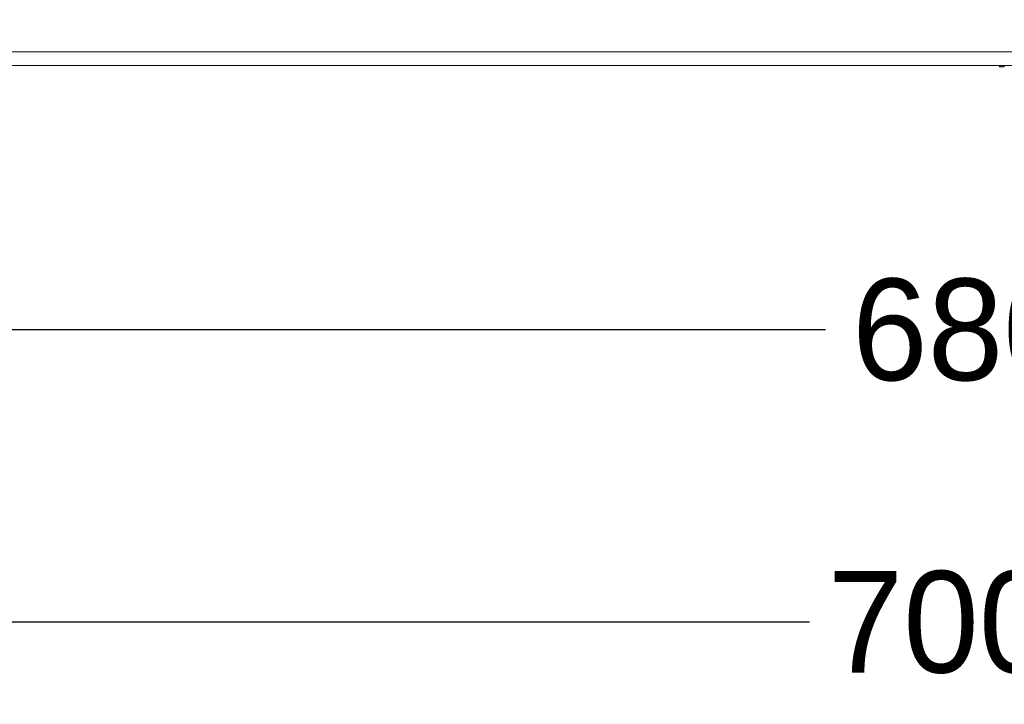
# Model space of a CAD drawing. Header units: millimetres. Extents: x -2516 to -1354, y 370 to 1898.
# Tile 12 of 53: x -2072 to -1927, y 637 to 738. Entities that reach past the tile are written whole.
import ezdxf

# ---------------------------------------------------------------- set-up
doc = ezdxf.new("R2010")
doc.units = ezdxf.units.MM
doc.header["$PDSIZE"] = -1
doc.dimstyles.new('ISO-25', dxfattribs={"dimtxt": 2.5, "dimasz": 2.5, "dimexe": 1.25, "dimexo": 0.625, "dimtad": 1, "dimtxsty": 'Standard', "dimcen": 2.5, "dimadec": 0, "dimazin": 0, "dimtfac": 1, "dimtmove": 0, "dimatfit": 3, "dimfxl": 0, "dimarcsym": 0})

# ---------------------------------------------------------------- blocks, each defined once
blk = doc.blocks.new('_D_3')
at = {"color": 4, "linetype": 'Continuous', "lineweight": -2, "transparency": 16777216}
for p, q in [((-2276.69, 733.69), (-2276.69, 648.54)), ((-1576.69, 733.69), (-1576.69, 648.54)), ((-2261.69, 649.54), (-1955.63, 649.54)), ((-1591.69, 649.54), (-1900.09, 649.54))]:
    blk.add_line(p, q, dxfattribs=at)
at = {"color": 4, "linetype": 'Continuous', "transparency": 16777216}
for points in [[(-2261.69, 652.04), (-2261.69, 647.04), (-2276.69, 649.54)], [(-1591.69, 652.04), (-1591.69, 647.04), (-1576.69, 649.54)]]:
    blk.add_solid(points, dxfattribs=at)
at = {"layer": 'Defpoints', "color": 0, "linetype": 'Continuous', "transparency": 16777216}
for p in [(-2276.69, 734.69), (-1576.69, 734.69), (-1576.69, 649.54)]:
    blk.add_point(p, dxfattribs=at)
at = {"color": 4, "linetype": 'Continuous', "lineweight": 5, "transparency": 16777216, "insert": (-1927.86, 657.04), "char_height": 15, "attachment_point": 2}
blk.add_mtext('700.0', dxfattribs=at)
blk = doc.blocks.new('_D_4')
at = {"color": 4, "linetype": 'Continuous', "lineweight": -2, "transparency": 16777216}
for p, q in [((-2266.69, 773.19), (-2266.69, 691.7)), ((-1586.69, 773.19), (-1586.69, 691.7)), ((-2251.69, 692.7), (-1953.28, 692.7)), ((-1601.69, 692.7), (-1895.24, 692.7))]:
    blk.add_line(p, q, dxfattribs=at)
at = {"color": 4, "linetype": 'Continuous', "transparency": 16777216}
for points in [[(-2251.69, 695.2), (-2251.69, 690.2), (-2266.69, 692.7)], [(-1601.69, 695.2), (-1601.69, 690.2), (-1586.69, 692.7)]]:
    blk.add_solid(points, dxfattribs=at)
at = {"layer": 'Defpoints', "color": 0, "linetype": 'Continuous', "transparency": 16777216}
for p in [(-2266.69, 774.19), (-1586.69, 774.19), (-1586.69, 692.7)]:
    blk.add_point(p, dxfattribs=at)
at = {"color": 4, "linetype": 'Continuous', "lineweight": 5, "transparency": 16777216, "insert": (-1924.26, 700.2), "char_height": 15, "attachment_point": 2}
blk.add_mtext('680.0', dxfattribs=at)

msp = doc.modelspace()

# ---------------------------------------------------------------- linework, layer by layer
at = {"color": 7, "linetype": 'Continuous', "lineweight": 5}
for p, q in [((-2249.69, 733.69), (-1603.69, 733.69)), ((-1603.69, 731.69), (-2249.69, 731.69)), ((-1927.62, 731.69), (-1927.62, 731.49)), ((-1927.6, 731.49), (-1927.6, 731.69)), ((-1927.6, 731.49), (-1927.43, 731.49)), ((-1927.42, 731.69), (-1927.42, 731.49)), ((-1927.41, 731.49), (-1927.41, 731.69)), ((-1927.39, 731.49), (-1927.39, 731.69)), ((-1927.39, 731.49), (-1927.36, 731.49)), ((-1927.36, 731.49), (-1927.36, 731.69)), ((-1927.36, 731.49), (-1927.35, 731.49)), ((-1927.35, 731.49), (-1927.35, 731.69)), ((-1927.34, 731.49), (-1927.34, 731.69)), ((-1927.33, 731.49), (-1926.99, 731.49)), ((-1926.99, 731.49), (-1926.99, 731.69)), ((-1926.99, 731.49), (-1926.97, 731.49)), ((-1926.97, 731.49), (-1926.97, 731.69)), ((-1926.94, 731.49), (-1926.94, 731.69)), ((-1926.94, 731.49), (-1926.9, 731.49)), ((-1926.9, 731.49), (-1926.9, 731.69))]:
    msp.add_line(p, q, dxfattribs=at)
for points, knots in [([(-1927.62, 731.49), (-1927.62, 731.49), (-1927.62, 731.49), (-1927.62, 731.49), (-1927.61, 731.49), (-1927.6, 731.49), (-1927.6, 731.49)], [0, 0, 0, 0, 0.108966, 0.333257, 0.55342, 1, 1, 1, 1]), ([(-1927.42, 731.49), (-1927.42, 731.49), (-1927.42, 731.49), (-1927.42, 731.49), (-1927.42, 731.49), (-1927.42, 731.49), (-1927.41, 731.49), (-1927.41, 731.49), (-1927.41, 731.49)], [0, 0, 0, 0, 0.236183, 0.520701, 0.66647, 0.807221, 0.904313, 1, 1, 1, 1]), ([(-1927.41, 731.49), (-1927.41, 731.49), (-1927.4, 731.49), (-1927.39, 731.49), (-1927.39, 731.49), (-1927.39, 731.49)], [0, 0, 0, 0, 0.2758807, 0.5606695, 1, 1, 1, 1]), ([(-1927.35, 731.49), (-1927.35, 731.49), (-1927.34, 731.49), (-1927.34, 731.49), (-1927.34, 731.49)], [0, 0, 0, 0, 0.619538, 1, 1, 1, 1]), ([(-1926.97, 731.49), (-1926.97, 731.49), (-1926.97, 731.49), (-1926.96, 731.49), (-1926.96, 731.49), (-1926.96, 731.49), (-1926.96, 731.49), (-1926.95, 731.49), (-1926.95, 731.49), (-1926.95, 731.49), (-1926.95, 731.49), (-1926.94, 731.49)], [0, 0, 0, 0, 0.245006, 0.378408, 0.422233, 0.462211, 0.498922, 0.573109, 0.65892, 0.789047, 1, 1, 1, 1]), ([(-1926.9, 731.49), (-1926.89, 731.49), (-1926.89, 731.49), (-1926.89, 731.49), (-1926.89, 731.49)], [0, 0, 0, 0, 0.803428, 1, 1, 1, 1])]:
    msp.add_open_spline(points, degree=3, knots=knots, dxfattribs=at)

# ---------------------------------------------------------------- dimensions: what is measured, and where the dimension line sits
for base, p1, p2, picture, middle in [((-1586.69, 692.7), (-2266.69, 774.19), (-1586.69, 774.19), '_D_4', (-1924.26, 692.7)), ((-1576.69, 649.54), (-2276.69, 734.69), (-1576.69, 734.69), '_D_3', (-1927.86, 649.54))]:
    dim = msp.add_linear_dim(base=base, p1=p1, p2=p2, angle=0, dimstyle='ISO-25', override={"dimtxt": 15, "dimasz": 15, "dimexe": 1, "dimexo": 1, "dimgap": 1.524, "dimtad": 0, "dimdec": 1, "dimzin": 0, "dimdsep": 46, "dimclrd": 4, "dimclre": 4, "dimclrt": 4, "dimadec": 2, "dimazin": 2, "dimtdec": 1, "dimtzin": 0}, dxfattribs=at)
    dim.commit()
    dim.dimension.update_dxf_attribs({"geometry": picture, "text_midpoint": middle, "dimtype": 160})

doc.saveas('drawing.dxf')
